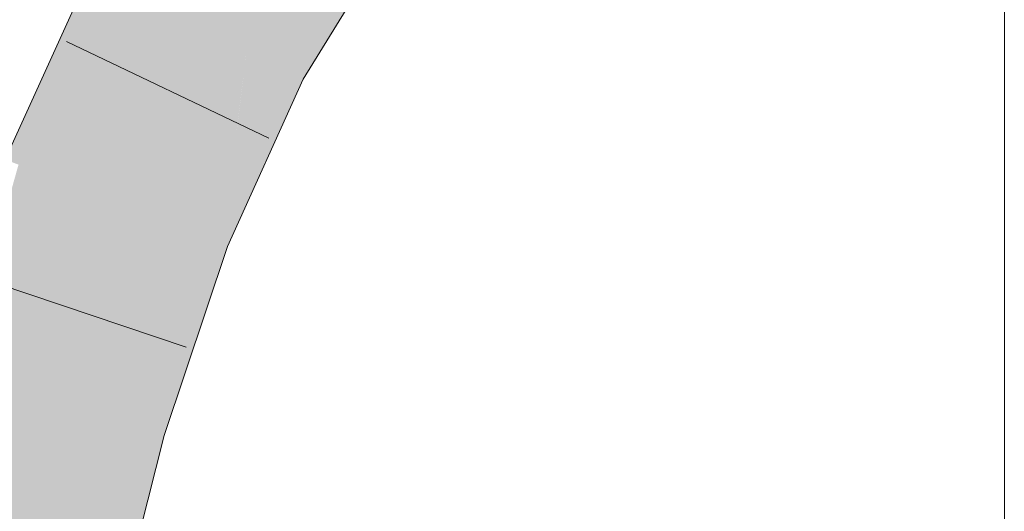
# Model space of a CAD drawing. Extents: x -620 to 300, y 62 to 1162.
# Tile 224 of 256: x 147.096 to 148.128, y 900.22 to 900.735. Entities that reach past the tile are written whole.
import ezdxf

# ---------------------------------------------------------------- set-up
doc = ezdxf.new("R2010")
doc.units = 0
doc.layers.get('0').update_dxf_attribs({"lineweight": 13})
doc.layers.add('E_Detail_Linie_Text_Bem', color=7, linetype='Continuous', lineweight=13)
for name, color, linetype, lineweight, true_color in [('E_Leerrohr 25-A06G94ES8I', 7, 'Continuous', 9, 0xff8000), ('E_Leerrohr 25-Shading', 7, 'Continuous', 9, 0xff8000), ('E_Leerrohr 32-Shading', 7, 'Continuous', 9, 0x00b300)]:
    doc.layers.add(name, color=color, linetype=linetype, lineweight=lineweight, true_color=true_color)

# ---------------------------------------------------------------- blocks, each defined once
blk = doc.blocks.new('Shading-A06G94358I', base_point=(225.3436, 853.8696))
at = {"layer": 'E_Leerrohr 25-Shading', "color": 31, "true_color": 0xfabd7f}
for points in [[(147.2049, 900.7722), (147.283, 900.7308), (147.313, 900.9479), (147.3846, 900.8962)], [(147.3344, 900.7037), (147.3585, 900.8538), (147.2902, 900.7271), (147.2935, 900.748)], [(147.3612, 900.6896), (147.3744, 900.8065), (147.3344, 900.7037), (147.3585, 900.8538)], [(147.3744, 900.8065), (147.3612, 900.6896), (147.3951, 900.7449)], [(147.1155, 900.575), (147.1978, 900.5428), (147.2049, 900.7722), (147.283, 900.7308)], [(147.2935, 900.748), (147.283, 900.7308), (147.2902, 900.7271)], [(147.2884, 900.713), (147.283, 900.7308), (147.2641, 900.5168), (147.1978, 900.5428)], [(147.2902, 900.7271), (147.283, 900.7308), (147.2884, 900.713)], [(147.3344, 900.7037), (147.2902, 900.7271), (147.3219, 900.6028), (147.2884, 900.713)], [(147.3219, 900.6028), (147.2884, 900.713), (147.2801, 900.5106), (147.2641, 900.5168)], [(147.3344, 900.7037), (147.326, 900.6354), (147.3612, 900.6896)], [(147.326, 900.6354), (147.3219, 900.6028), (147.3612, 900.6896)], [(147.0428, 900.3589), (147.1277, 900.3342), (147.1155, 900.575), (147.1978, 900.5428)], [(147.1978, 900.5428), (147.1277, 900.3342), (147.2569, 900.4415), (147.2126, 900.3095)], [(147.1978, 900.5428), (147.2569, 900.4415), (147.2641, 900.5168)], [(147.2593, 900.467), (147.2569, 900.4415), (147.2801, 900.5106)], [(147.2641, 900.5168), (147.2593, 900.467), (147.2801, 900.5106)], [(146.984, 900.1211), (147.0713, 900.1074), (147.0428, 900.3589), (147.1277, 900.3342)], [(147.1277, 900.3342), (147.0713, 900.1074), (147.2126, 900.3095), (147.1373, 900.0969)], [(147.1373, 900.0969), (147.1586, 900.0936), (147.2126, 900.3095)]]:
    blk.add_solid(points, dxfattribs=at)
at = {"layer": 'E_Leerrohr 25-Shading', "color": 43, "true_color": 0xd7ab7f}
for points in [[(147.3951, 900.7449), (147.3612, 900.6896), (147.4835, 900.819), (147.3935, 900.6724)], [(147.2049, 900.7722), (147.1748, 900.788), (147.1155, 900.575), (147.1709, 900.7834)], [(147.1155, 900.575), (147.1709, 900.7834), (147.1406, 900.7189), (147.1685, 900.7805)], [(147.1406, 900.7189), (147.0814, 900.5884), (147.0979, 900.5819)], [(147.1155, 900.575), (147.1406, 900.7189), (147.0979, 900.5819)], [(147.3612, 900.6896), (147.3219, 900.6028), (147.3142, 900.4972), (147.2918, 900.506)], [(147.3612, 900.6896), (147.3142, 900.4972), (147.3935, 900.6724)], [(147.3219, 900.6028), (147.2801, 900.5106), (147.2918, 900.506)], [(147.0522, 900.3867), (147.0979, 900.5819), (147.0586, 900.4527), (147.0952, 900.5829)], [(147.1155, 900.575), (147.0979, 900.5819), (147.0522, 900.3867)], [(147.2918, 900.506), (147.2801, 900.5106), (147.2252, 900.3058), (147.2569, 900.4415)], [(147.2918, 900.506), (147.2252, 900.3058), (147.2437, 900.3005)], [(147.2437, 900.3005), (147.2477, 900.2993), (147.2918, 900.506), (147.3142, 900.4972)], [(147.2569, 900.4415), (147.2126, 900.3095), (147.2252, 900.3058)], [(147.2211, 900.2824), (147.2126, 900.3095), (147.1871, 900.0891), (147.1586, 900.0936)], [(147.2252, 900.3058), (147.2126, 900.3095), (147.2211, 900.2824)], [(147.2437, 900.3005), (147.2252, 900.3058), (147.2335, 900.2426), (147.2211, 900.2824)], [(147.2335, 900.2426), (147.2477, 900.2993), (147.2437, 900.3005)], [(147.2335, 900.2426), (147.2211, 900.2824), (147.1947, 900.0878), (147.1871, 900.0891)]]:
    blk.add_solid(points, dxfattribs=at)
at = {"layer": 'E_Leerrohr 32-Shading', "color": 83, "true_color": 0x7fd57f}
for points in [[(146.8323, 900.6713), (146.8934, 900.6321), (147.0925, 900.8479), (147.1011, 900.8404)], [(146.8939, 900.6318), (147.1011, 900.8404), (146.8934, 900.6321)], [(146.8939, 900.6318), (147.0453, 900.7757), (147.1011, 900.8404), (147.1027, 900.8391)]]:
    blk.add_solid(points, dxfattribs=at)
at = {"layer": 'E_Leerrohr 32-Shading', "color": 83, "true_color": 0x7fbd7f}
for points in [[(146.9683, 900.6548), (147.1015, 900.8102), (146.905, 900.5991), (147.0857, 900.8005)], [(146.9145, 900.5922), (146.9189, 900.5891), (147.1015, 900.8102), (147.1021, 900.8106)], [(147.1154, 900.7956), (147.0933, 900.7953), (147.0756, 900.7435), (147.0439, 900.7236)]]:
    blk.add_solid(points, dxfattribs=at)
blk = doc.blocks.new('Referenz-A06G94EW8I')
at = {"layer": 'E_Detail_Linie_Text_Bem', "linetype": 'Continuous', "ltscale": 0.13}
blk.add_line((148.1283, 902.8061), (148.1283, 853.626), dxfattribs=at)
at = {"layer": 'E_Leerrohr 25-A06G94ES8I', "linetype": 'Continuous', "ltscale": 0.13}
for p, q in [((147.3935, 900.6724), (147.4859, 900.8229)), ((147.0814, 900.5884), (147.1725, 900.7893)), ((147.3576, 900.6108), (147.1455, 900.7119)), ((147.3142, 900.4972), (147.3935, 900.6724)), ((147.2477, 900.2993), (147.3142, 900.4972)), ((147.271, 900.3918), (147.0483, 900.4666)), ((147.1948, 900.0878), (147.2477, 900.2993))]:
    blk.add_line(p, q, dxfattribs=at)

msp = doc.modelspace()

# ---------------------------------------------------------------- block references
at = {"color": 8, "lineweight": 25, "ltscale": 0.25, "true_color": 0x808080}
msp.add_blockref('Referenz-A06G94EW8I', (0, 0), dxfattribs=at)
msp.add_blockref('Shading-A06G94358I', (225.3436, 853.8696))

doc.saveas('drawing.dxf')
